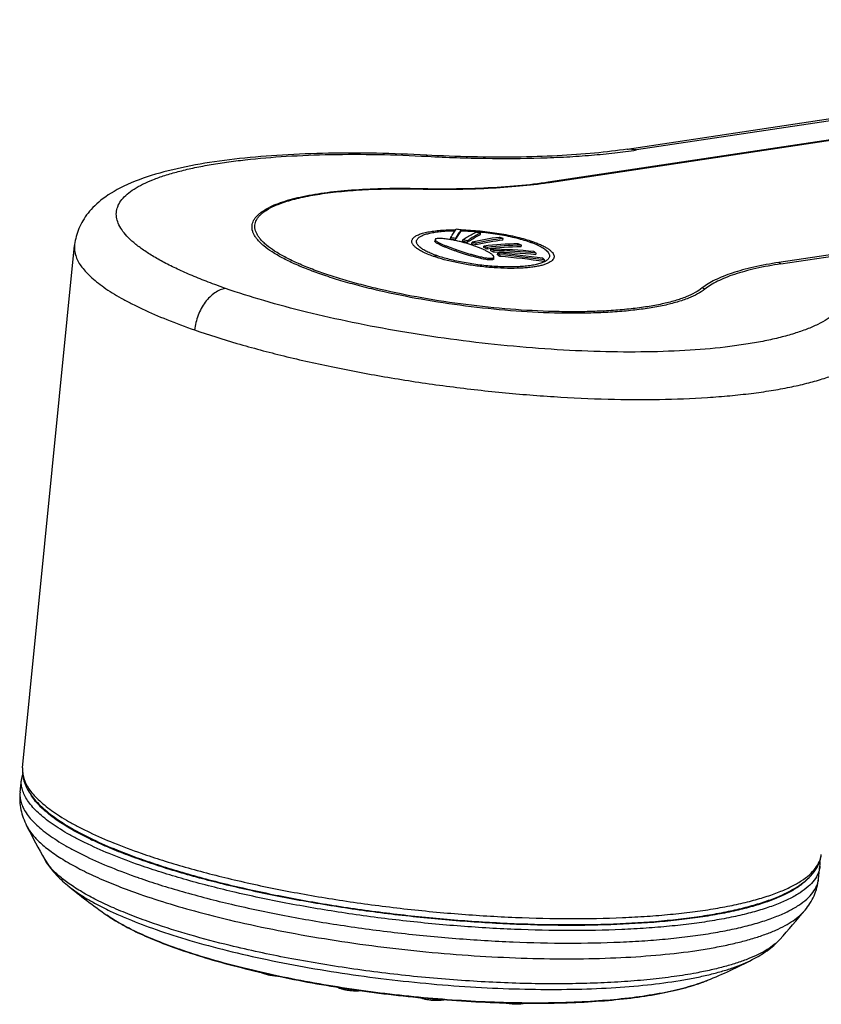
# Model space of a CAD drawing. Header units: millimetres. Extents: x 290 to 825, y 194 to 728.
# Tile 2 of 25: x 290 to 338, y 314 to 372. Entities that reach past the tile are written whole.
import ezdxf

# ---------------------------------------------------------------- set-up
doc = ezdxf.new("R2010")
doc.units = ezdxf.units.MM
doc.header["$LTSCALE"] = 65.395
doc.layers.get('0').update_dxf_attribs({"linetype": 'CONTINUOUS'})

msp = doc.modelspace()

# ---------------------------------------------------------------- linework, layer by layer
at = {"color": 7, "linetype": 'CONTINUOUS'}
for p, q in [((326.661, 364.612), (378.06, 372.346)), ((353.765, 367.422), (321.939, 362.633)), ((335.843, 357.753), (367.669, 362.542)), ((316.727, 359.695), (316.737, 359.792)), ((317.894, 359.505), (317.904, 359.602)), ((315.182, 359.209), (315.171, 359.113)), ((316.105, 359.229), (316.116, 359.325)), ((316.401, 359.279), (316.391, 359.182)), ((316.827, 359.097), (316.837, 359.194)), ((317.098, 359.134), (317.087, 359.038)), ((317.38, 358.962), (317.39, 359.058)), ((317.628, 358.988), (317.618, 358.892)), ((319.24, 359.176), (319.251, 359.272)), ((320.327, 358.782), (320.338, 358.879)), ((290.536, 327.648), (293.636, 358.845)), ((318.093, 358.726), (318.104, 358.822)), ((318.303, 358.74), (318.292, 358.643)), ((318.509, 358.542), (318.52, 358.638)), ((318.689, 358.548), (318.679, 358.451)), ((318.92, 358.3), (318.93, 358.396)), ((319.062, 358.298), (319.052, 358.201)), ((321.212, 358.304), (321.223, 358.401)), ((318.688, 358.063), (318.699, 358.16)), ((321.705, 357.893), (321.716, 357.99)), ((290.383, 326.196), (290.464, 326.942)), ((338.103, 321.019), (338.184, 321.765))]:
    msp.add_line(p, q, dxfattribs=at)
at = {"color": 9, "linetype": 'CONTINUOUS'}
for p, q in [((378.62, 372.295), (327.221, 364.561)), ((322.013, 362.626), (353.838, 367.415)), ((367.56, 362.629), (335.734, 357.84)), ((314.174, 362.234), (314.196, 362.233)), ((293.216, 320.627), (293.216, 320.627)), ((297.44, 321.088), (297.459, 321.082)), ((299.91, 316.805), (299.87, 316.819)), ((334.14, 316.187), (334.141, 316.187)), ((334.14, 316.187), (334.141, 316.187)), ((334.141, 316.187), (334.141, 316.187))]:
    msp.add_line(p, q, dxfattribs=at)
at = {"color": 7, "linetype": 'CONTINUOUS'}
for points in [[(314.288, 364.273), (313.913, 364.29), (313.539, 364.307), (313.166, 364.321), (312.794, 364.334), (312.423, 364.345), (312.053, 364.354), (311.685, 364.362), (311.319, 364.368), (310.954, 364.373), (310.592, 364.375), (310.231, 364.377), (309.871, 364.376), (309.514, 364.374), (309.159, 364.37), (308.806, 364.365), (308.455, 364.357), (308.107, 364.349), (307.76, 364.338), (307.416, 364.326), (307.075, 364.312), (306.736, 364.296), (306.399, 364.279), (306.066, 364.26), (305.735, 364.239), (305.407, 364.217), (305.082, 364.193), (304.76, 364.167), (304.441, 364.14), (304.125, 364.11), (303.812, 364.079), (303.502, 364.046), (303.195, 364.012), (302.891, 363.975), (302.59, 363.937), (302.293, 363.897), (301.999, 363.855), (301.708, 363.811), (301.421, 363.765), (301.137, 363.717), (300.856, 363.667), (300.579, 363.614), (300.305, 363.56), (300.033, 363.503), (299.765, 363.444), (299.501, 363.383), (299.239, 363.319), (298.98, 363.252), (298.725, 363.182), (298.473, 363.109), (298.225, 363.034), (297.98, 362.955), (297.737, 362.872), (297.498, 362.785), (297.261, 362.694), (297.028, 362.599), (296.803, 362.501), (296.586, 362.4), (296.38, 362.297), (296.183, 362.194), (295.997, 362.089), (295.822, 361.983), (295.656, 361.877), (295.5, 361.771), (295.353, 361.664), (295.214, 361.556), (295.084, 361.449), (294.961, 361.341), (294.845, 361.232), (294.736, 361.123), (294.633, 361.013), (294.536, 360.902), (294.444, 360.791), (294.358, 360.678), (294.278, 360.565), (294.202, 360.451), (294.132, 360.337), (294.066, 360.221), (294.005, 360.105), (293.949, 359.989), (293.897, 359.871), (293.85, 359.753), (293.807, 359.634), (293.769, 359.514), (293.735, 359.394), (293.706, 359.273), (293.68, 359.151), (293.659, 359.029), (293.643, 358.905), (293.636, 358.845)], [(326.661, 364.612), (326.442, 364.58), (326.209, 364.547), (325.971, 364.516), (325.728, 364.485), (325.481, 364.456), (325.229, 364.428), (324.972, 364.401), (324.711, 364.375), (324.446, 364.35), (324.177, 364.327), (323.903, 364.304), (323.626, 364.283), (323.344, 364.264), (323.059, 364.245), (322.77, 364.228), (322.478, 364.213), (322.182, 364.198), (321.882, 364.185), (321.58, 364.174), (321.274, 364.163), (320.964, 364.154), (320.652, 364.147), (320.337, 364.141), (320.019, 364.136), (319.699, 364.133), (319.376, 364.131), (319.05, 364.131), (318.722, 364.132), (318.391, 364.134), (318.059, 364.138), (317.724, 364.143), (317.387, 364.15), (317.049, 364.158), (316.708, 364.168), (316.366, 364.179), (316.023, 364.191), (315.678, 364.205), (315.331, 364.22), (314.984, 364.237), (314.288, 364.273)], [(321.939, 362.633), (321.735, 362.603), (321.517, 362.573), (321.295, 362.544), (321.069, 362.516), (320.84, 362.489), (320.607, 362.464), (320.371, 362.44), (320.131, 362.417), (319.888, 362.395), (319.642, 362.375), (319.393, 362.356), (319.14, 362.338), (318.885, 362.322), (318.627, 362.306), (318.365, 362.293), (318.101, 362.28), (317.835, 362.269), (317.565, 362.259), (317.293, 362.25), (317.019, 362.243), (316.742, 362.237), (316.463, 362.233), (316.182, 362.229), (315.899, 362.227), (315.614, 362.227), (315.327, 362.227), (315.038, 362.23), (314.747, 362.233), (314.455, 362.238), (313.939, 362.248)], [(313.939, 362.248), (313.69, 362.252), (313.442, 362.254), (313.197, 362.256), (312.952, 362.255), (312.71, 362.254), (312.47, 362.251), (312.231, 362.247), (311.994, 362.242), (311.76, 362.235), (311.528, 362.227), (311.298, 362.218), (311.07, 362.208), (310.845, 362.196), (310.622, 362.183), (310.402, 362.169), (310.185, 362.153), (309.97, 362.136), (309.758, 362.118), (309.549, 362.098), (309.343, 362.078), (309.14, 362.056), (308.94, 362.033), (308.743, 362.008), (308.549, 361.982), (308.359, 361.955), (308.172, 361.927), (307.988, 361.898), (307.808, 361.867), (307.631, 361.835), (307.458, 361.802), (307.288, 361.768), (307.123, 361.732), (306.96, 361.695), (306.802, 361.657), (306.647, 361.617), (306.496, 361.577), (306.349, 361.535), (306.206, 361.491), (306.067, 361.447), (305.932, 361.401), (305.801, 361.354), (305.674, 361.305), (305.551, 361.255), (305.433, 361.204), (305.315, 361.149)]]:
    msp.add_lwpolyline(points, dxfattribs=at)
at = {"color": 9, "linetype": 'CONTINUOUS'}
for centre, radius, start, end in [((317.982, 389.418), 27.093, 278.40497, 278.55665), ((304.037, 342.945), 21.729, 244.20693, 244.59644), ((327.831, 323.831), 9.595, 290.39613, 290.71201), ((327.978, 323.444), 9.182, 290.70794, 291.40979), ((328.195, 322.892), 8.588, 291.40194, 292.41)]:
    msp.add_arc(centre, radius, start, end, dxfattribs=at)
at = {"color": 7, "linetype": 'CONTINUOUS'}
for centre, radius, start, end in [((314.053, 339.365), 20.602, 82.5146, 83.32711), ((314.579, 342.695), 17.231, 78.87509, 79.78623), ((314.207, 346.74), 12.633, 80.0475, 81.35993), ((314.192, 346.687), 12.784, 80.04824, 81.34515), ((314.666, 349.054), 10.273, 76.3647, 77.85657), ((314.639, 348.99), 10.438, 76.37201, 77.84035), ((315.188, 351.043), 8.216, 72.7969, 74.52392), ((321.23, 341.873), 17.608, 97.23947, 102.59631), ((315.152, 350.984), 8.379, 72.81162, 74.50517), ((321.454, 341.745), 17.571, 97.23907, 102.61248), ((321.43, 342.048), 17.362, 97.21186, 102.65006), ((320.921, 332.671), 26.302, 91.70053, 96.14835), ((321.1, 332.796), 26.094, 91.67406, 96.1532), ((315.725, 347.507), 12.282, 73.31779, 74.47897), ((317.206, 351.728), 7.806, 66.35093, 67.9229), ((316.118, 353.686), 5.414, 66.31299, 68.59618), ((316.075, 353.653), 5.553, 66.34396, 68.56972), ((321.097, 332.56), 26.233, 91.68165, 96.13697), ((316.808, 355.144), 3.8, 60.49299, 63.3953), ((317.645, 320.195), 38.453, 84.87694, 88.69714), ((316.764, 355.139), 3.914, 60.5414, 63.35847), ((317.73, 320.128), 38.335, 84.7883, 88.58154), ((317.745, 320.241), 38.318, 84.79267, 88.58762), ((315.527, 316.618), 41.917, 81.64884, 85.34302), ((315.576, 316.608), 41.835, 81.56051, 85.21961), ((318.87, 354.934), 4.19, 55.83405, 58.17771), ((315.566, 316.555), 41.792, 81.55191, 85.2148), ((320.006, 356.373), 2.354, 43.4078, 46.86789), ((292.181, 326.754), 1.728, 162.37192, 173.75063), ((329.724, 343.956), 43.681, 206.90753, 209.92959), ((336.479, 321.95), 1.714, 353.81963, 5.29617), ((315.637, 347.741), 35.183, 230.41271, 235.20708), ((303.504, 346.786), 43.656, 317.68642, 320.71025), ((318.057, 347.478), 35.183, 292.40981, 297.20418)]:
    msp.add_arc(centre, radius, start, end, dxfattribs=at)
at = {"color": 9, "linetype": 'CONTINUOUS'}
for points, knots in [([(302.662, 356.289), (302.314, 356.411), (301.644, 356.655), (300.683, 357.039), (299.805, 357.429), (299.014, 357.821), (298.312, 358.215), (297.702, 358.609), (297.189, 359.002), (296.773, 359.391), (296.456, 359.777), (296.24, 360.16), (296.146, 360.483), (296.128, 360.732), (296.142, 360.912), (296.183, 361.09), (296.274, 361.328), (296.462, 361.62), (296.785, 361.942), (297.206, 362.247), (297.725, 362.534), (298.34, 362.803), (299.048, 363.053), (299.846, 363.283), (300.731, 363.492), (301.699, 363.679), (302.745, 363.843), (304.279, 364.035), (306.353, 364.208), (309.002, 364.31), (311.823, 364.307), (313.754, 364.236), (314.738, 364.183)], [0, 0, 0, 0, 0.039539, 0.076564, 0.110942, 0.142566, 0.171359, 0.197279, 0.220336, 0.240613, 0.258294, 0.273723, 0.287465, 0.29397, 0.300384, 0.306838, 0.313458, 0.327633, 0.343696, 0.362142, 0.383265, 0.407215, 0.434052, 0.463768, 0.496311, 0.531592, 0.569493, 0.609875, 0.697414, 0.792751, 0.894216, 1, 1, 1, 1]), ([(314.738, 364.183), (314.732, 364.194), (314.719, 364.212), (314.698, 364.235), (314.675, 364.25), (314.658, 364.254), (314.651, 364.254)], [0, 0, 0, 0, 0.312922, 0.576099, 0.799537, 1, 1, 1, 1]), ([(314.738, 364.183), (315.892, 364.121), (318.144, 364.042), (320.916, 364.056), (323.024, 364.144), (324.5, 364.244), (325.892, 364.379), (326.788, 364.496), (327.221, 364.561)], [0, 0, 0, 0, 0.277216, 0.540333, 0.664638, 0.783123, 0.895114, 1, 1, 1, 1]), ([(326.661, 364.612), (326.753, 364.626), (326.943, 364.631), (327.13, 364.591), (327.221, 364.561)], [0, 0, 0, 0, 0.493082, 1, 1, 1, 1]), ([(314.196, 362.233), (314.909, 362.217), (316.297, 362.208), (318.312, 362.265), (320.183, 362.393), (321.376, 362.532), (321.942, 362.616)], [0, 0, 0, 0, 0.275384, 0.536239, 0.778879, 1, 1, 1, 1]), ([(321.939, 362.633), (321.945, 362.634), (321.97, 362.636), (321.995, 362.632), (322.013, 362.626)], [0, 0, 0, 0, 0.246431, 1, 1, 1, 1]), ([(304.89, 360.815), (304.971, 360.879), (305.153, 361.003), (305.461, 361.168), (305.819, 361.323), (306.226, 361.468), (306.68, 361.602), (307.373, 361.772), (308.345, 361.948), (309.628, 362.103), (311.046, 362.205), (312.577, 362.252), (313.632, 362.246), (314.174, 362.234)], [0, 0, 0, 0, 0.032476, 0.069115, 0.110105, 0.155521, 0.205357, 0.259542, 0.380441, 0.516889, 0.667089, 0.828916, 1, 1, 1, 1]), ([(314.174, 362.243), (314.176, 362.243), (314.184, 362.242), (314.192, 362.238), (314.196, 362.233)], [0, 0, 0, 0, 0.230348, 1, 1, 1, 1]), ([(331.154, 356.319), (331.022, 356.212), (330.708, 356.012), (330.157, 355.762), (329.492, 355.54), (328.72, 355.347), (327.846, 355.187), (326.878, 355.06), (325.827, 354.967), (324.701, 354.91), (323.512, 354.889), (321.832, 354.91), (319.659, 355.028), (317.028, 355.3), (314.436, 355.694), (312.349, 356.116), (310.775, 356.504), (309.687, 356.808), (308.679, 357.127), (307.76, 357.459), (306.939, 357.8), (306.222, 358.147), (305.618, 358.496), (305.194, 358.799), (304.92, 359.043), (304.755, 359.217), (304.621, 359.39), (304.519, 359.561), (304.449, 359.731), (304.413, 359.898), (304.41, 360.064), (304.441, 360.225), (304.505, 360.383), (304.603, 360.535), (304.733, 360.681), (304.835, 360.771), (304.89, 360.815)], [0, 0, 0, 0, 0.01738, 0.037969, 0.061892, 0.089122, 0.119538, 0.152948, 0.189105, 0.227724, 0.268481, 0.311029, 0.399979, 0.491429, 0.582099, 0.668737, 0.709575, 0.748277, 0.784511, 0.81798, 0.848429, 0.875651, 0.899507, 0.919951, 0.928922, 0.937095, 0.944519, 0.951271, 0.95746, 0.963233, 0.968774, 0.974292, 0.980002, 0.986093, 0.99272, 1, 1, 1, 1]), ([(315.087, 358.205), (314.969, 358.246), (314.748, 358.329), (314.447, 358.465), (314.199, 358.603), (314.03, 358.724), (313.927, 358.823), (313.869, 358.892), (313.827, 358.961), (313.8, 359.029), (313.791, 359.096), (313.798, 359.163), (313.823, 359.226), (313.864, 359.287), (313.921, 359.345), (313.994, 359.4), (314.082, 359.453), (314.228, 359.521), (314.448, 359.597), (314.755, 359.669), (315.113, 359.726), (315.674, 359.784), (316.117, 359.797), (316.423, 359.796)], [0, 0, 0, 0, 0.083322, 0.15694, 0.220154, 0.272679, 0.29504, 0.314961, 0.332693, 0.348644, 0.363415, 0.377775, 0.392579, 0.408611, 0.426482, 0.446624, 0.469319, 0.494719, 0.553874, 0.624165, 0.705007, 0.795453, 1, 1, 1, 1]), ([(315.286, 358.248), (315.178, 358.286), (314.976, 358.362), (314.698, 358.486), (314.468, 358.612), (314.287, 358.739), (314.173, 358.85), (314.113, 358.939), (314.085, 359.002), (314.072, 359.064), (314.073, 359.125), (314.091, 359.184), (314.123, 359.241), (314.17, 359.295), (314.256, 359.368), (314.403, 359.45), (314.622, 359.532), (314.892, 359.601), (315.208, 359.657), (315.707, 359.716), (316.103, 359.732), (316.378, 359.735)], [0, 0, 0, 0, 0.084717, 0.159846, 0.224696, 0.278957, 0.322909, 0.34144, 0.358077, 0.373353, 0.387971, 0.402755, 0.418509, 0.435894, 0.455398, 0.501893, 0.559367, 0.628023, 0.707401, 0.796666, 1, 1, 1, 1]), ([(316.731, 359.733), (317.092, 359.726), (317.82, 359.684), (318.888, 359.551), (319.746, 359.383), (320.377, 359.218), (320.668, 359.126), (320.806, 359.078)], [0, 0, 0, 0, 0.261685, 0.527703, 0.779329, 0.894459, 1, 1, 1, 1]), ([(316.737, 359.792), (317.117, 359.783), (317.88, 359.735), (318.998, 359.592), (319.895, 359.415), (320.554, 359.241), (320.858, 359.145), (321.002, 359.095)], [0, 0, 0, 0, 0.262666, 0.528506, 0.779595, 0.894525, 1, 1, 1, 1]), ([(321.002, 359.095), (321.097, 359.062), (321.277, 358.995), (321.529, 358.887), (321.748, 358.777), (321.933, 358.665), (322.081, 358.553), (322.193, 358.441), (322.267, 358.329), (322.296, 358.233), (322.295, 358.16), (322.279, 358.089), (322.229, 358.001), (322.131, 357.908), (321.994, 357.823), (321.82, 357.747), (321.61, 357.679), (321.365, 357.621), (321.087, 357.572), (320.78, 357.534), (320.321, 357.497), (319.697, 357.481), (318.907, 357.506), (318.088, 357.574), (317.269, 357.681), (316.482, 357.823), (315.756, 357.994), (315.299, 358.131), (315.087, 358.205)], [0, 0, 0, 0, 0.03289, 0.062837, 0.08965, 0.113204, 0.133468, 0.150555, 0.164812, 0.176992, 0.182719, 0.188451, 0.200683, 0.215069, 0.232406, 0.253068, 0.277183, 0.304719, 0.335531, 0.369412, 0.406076, 0.48644, 0.573687, 0.664564, 0.755744, 0.843997, 0.92631, 1, 1, 1, 1]), ([(320.806, 359.078), (320.822, 359.079), (320.888, 359.081), (320.953, 359.088), (321.002, 359.095)], [0, 0, 0, 0, 0.24733, 1, 1, 1, 1]), ([(320.806, 359.078), (320.938, 359.032), (321.181, 358.939), (321.463, 358.804), (321.651, 358.692), (321.765, 358.611), (321.859, 358.531), (321.932, 358.451), (321.984, 358.371), (322.014, 358.292), (322.021, 358.213), (322.004, 358.137), (321.963, 358.065), (321.899, 357.997), (321.815, 357.934), (321.749, 357.897), (321.713, 357.879)], [0, 0, 0, 0, 0.207143, 0.384394, 0.461129, 0.529771, 0.590415, 0.643441, 0.689604, 0.730284, 0.767673, 0.804658, 0.844281, 0.889029, 0.940596, 1, 1, 1, 1]), ([(293.636, 358.845), (293.627, 358.747), (293.629, 358.545), (293.697, 358.239), (293.829, 357.929), (294.022, 357.617), (294.277, 357.302), (294.592, 356.985), (294.967, 356.665), (295.4, 356.344), (295.891, 356.021), (296.438, 355.699), (297.041, 355.377), (297.943, 354.937), (299.2, 354.397), (300.254, 354.006), (300.811, 353.812)], [0, 0, 0, 0, 0.032107, 0.065627, 0.10175, 0.141409, 0.185281, 0.233828, 0.287348, 0.346021, 0.409934, 0.479105, 0.553501, 0.633044, 0.807077, 1, 1, 1, 1]), ([(315.286, 358.248), (315.27, 358.243), (315.204, 358.226), (315.137, 358.213), (315.087, 358.205)], [0, 0, 0, 0, 0.253426, 1, 1, 1, 1]), ([(321.713, 357.879), (321.644, 357.845), (321.486, 357.784), (321.219, 357.712), (320.906, 357.655), (320.55, 357.612), (320.156, 357.585), (319.576, 357.57), (318.806, 357.593), (317.864, 357.679), (316.936, 357.82), (316.199, 357.978), (315.657, 358.126), (315.406, 358.206), (315.286, 358.248)], [0, 0, 0, 0, 0.035328, 0.077589, 0.126533, 0.181664, 0.24228, 0.307554, 0.448265, 0.595788, 0.741926, 0.878944, 0.941851, 1, 1, 1, 1]), ([(335.734, 357.84), (335.228, 357.764), (334.497, 357.632), (333.571, 357.403), (332.961, 357.221), (332.413, 357.022), (331.929, 356.808), (331.511, 356.579), (331.264, 356.407), (331.154, 356.319)], [0, 0, 0, 0, 0.31511, 0.456789, 0.587468, 0.707, 0.815397, 0.912886, 1, 1, 1, 1]), ([(335.734, 357.84), (335.755, 357.833), (335.797, 357.808), (335.829, 357.773), (335.843, 357.753)], [0, 0, 0, 0, 0.47524, 1, 1, 1, 1]), ([(302.662, 356.289), (302.553, 356.273), (302.328, 356.207), (302.01, 356.03), (301.709, 355.778), (301.436, 355.462), (301.201, 355.094), (301.013, 354.686), (300.878, 354.256), (300.826, 353.96), (300.811, 353.812)], [0, 0, 0, 0, 0.101107, 0.210881, 0.329732, 0.45673, 0.589964, 0.726872, 0.864544, 1, 1, 1, 1]), ([(339.709, 355.479), (339.636, 355.35), (339.447, 355.094), (339.077, 354.749), (338.608, 354.425), (338.042, 354.121), (337.382, 353.84), (336.631, 353.582), (335.791, 353.349), (334.867, 353.142), (333.862, 352.962), (332.38, 352.753), (330.362, 352.572), (327.772, 352.476), (324.998, 352.498), (322.092, 352.637), (319.109, 352.887), (316.107, 353.243), (313.143, 353.695), (310.271, 354.233), (307.546, 354.846), (305.02, 355.52), (303.419, 356.025), (302.662, 356.289)], [0, 0, 0, 0, 0.011679, 0.024798, 0.039654, 0.056424, 0.075201, 0.096021, 0.118873, 0.143719, 0.170492, 0.199109, 0.261442, 0.329754, 0.402899, 0.47961, 0.55853, 0.63825, 0.717343, 0.794392, 0.868029, 0.936959, 1, 1, 1, 1]), ([(331.303, 356.245), (331.282, 356.264), (331.235, 356.296), (331.181, 356.314), (331.154, 356.319)], [0, 0, 0, 0, 0.503437, 1, 1, 1, 1]), ([(300.811, 353.812), (301.647, 353.521), (303.414, 352.963), (306.203, 352.222), (309.212, 351.549), (312.383, 350.958), (315.656, 350.464), (318.97, 350.077), (322.26, 349.806), (325.466, 349.658), (328.526, 349.637), (330.957, 349.729), (332.784, 349.873), (334.052, 350.01), (335.243, 350.178), (336.351, 350.377), (337.371, 350.605), (338.298, 350.862), (339.128, 351.145), (339.857, 351.454), (340.393, 351.74), (340.766, 351.982), (341.21, 352.313), (341.53, 352.645), (341.702, 352.945)], [0, 0, 0, 0, 0.063062, 0.132029, 0.205709, 0.282799, 0.361921, 0.441654, 0.52057, 0.597262, 0.67038, 0.738662, 0.770632, 0.80098, 0.82959, 0.856361, 0.881208, 0.904065, 0.924891, 0.943677, 0.960455, 0.96812, 0.975323, 1, 1, 1, 1]), ([(290.536, 327.648), (290.526, 327.547), (290.527, 327.339), (290.593, 327.024), (290.722, 326.707), (290.912, 326.386), (291.162, 326.063), (291.473, 325.739), (291.842, 325.412), (292.269, 325.085), (292.754, 324.759), (293.294, 324.432), (293.889, 324.108), (294.78, 323.665), (296.021, 323.126), (297.063, 322.738), (297.614, 322.546)], [0, 0, 0, 0, 0.033148, 0.067636, 0.104592, 0.144919, 0.189281, 0.238144, 0.291813, 0.350479, 0.414239, 0.483123, 0.557107, 0.636123, 0.808793, 1, 1, 1, 1]), ([(297.539, 321.828), (296.987, 322.021), (295.943, 322.41), (294.699, 322.95), (293.807, 323.394), (293.211, 323.719), (292.67, 324.046), (292.186, 324.374), (291.758, 324.702), (291.39, 325.029), (291.08, 325.354), (290.831, 325.678), (290.642, 325.999), (290.516, 326.318), (290.452, 326.633), (290.453, 326.841), (290.464, 326.942)], [0, 0, 0, 0, 0.191428, 0.364241, 0.443298, 0.517301, 0.586183, 0.649921, 0.708545, 0.762157, 0.810949, 0.855234, 0.895486, 0.932382, 0.966838, 1, 1, 1, 1]), ([(290.383, 326.196), (290.372, 326.095), (290.371, 325.887), (290.435, 325.572), (290.561, 325.254), (290.749, 324.934), (290.997, 324.611), (291.306, 324.285), (291.674, 323.959), (292.1, 323.632), (292.583, 323.304), (293.122, 322.978), (293.717, 322.653), (294.607, 322.209), (295.847, 321.669), (296.889, 321.281), (297.44, 321.088)], [0, 0, 0, 0, 0.033188, 0.067668, 0.104584, 0.14485, 0.189145, 0.237941, 0.291553, 0.350173, 0.413904, 0.482776, 0.556767, 0.635811, 0.808596, 1, 1, 1, 1]), ([(294.582, 323.381), (294.155, 323.587), (293.547, 323.906), (292.797, 324.371), (292.316, 324.707), (291.897, 325.042), (291.539, 325.377), (291.245, 325.71), (291.084, 325.941), (291.016, 326.056)], [0, 0, 0, 0, 0.315091, 0.45613, 0.586071, 0.705023, 0.813267, 0.911318, 1, 1, 1, 1]), ([(290.772, 324.188), (290.864, 324.006), (291.044, 323.741), (291.336, 323.411), (291.703, 323.052), (292.263, 322.605), (293.056, 322.088), (293.99, 321.573), (295.058, 321.065), (296.254, 320.567), (297.099, 320.255), (297.541, 320.101)], [0, 0, 0, 0, 0.075765, 0.118346, 0.164337, 0.267056, 0.384614, 0.517094, 0.664217, 0.825435, 1, 1, 1, 1]), ([(337.452, 321.016), (337.324, 320.878), (337.017, 320.611), (336.468, 320.26), (335.802, 319.932), (335.023, 319.629), (334.135, 319.352), (333.141, 319.102), (332.047, 318.882), (330.859, 318.692), (329.583, 318.533), (327.726, 318.36), (325.237, 318.233), (322.087, 318.217), (318.772, 318.334), (315.363, 318.583), (311.932, 318.957), (309.096, 319.371), (306.873, 319.76), (304.748, 320.175), (302.232, 320.745), (299.837, 321.406), (298.07, 321.975), (296.864, 322.405), (295.752, 322.846), (295.049, 323.159), (294.715, 323.317)], [0, 0, 0, 0, 0.01286, 0.027631, 0.044487, 0.063508, 0.08471, 0.108064, 0.13351, 0.160959, 0.190305, 0.221421, 0.288388, 0.360607, 0.43667, 0.515067, 0.594226, 0.672559, 0.710924, 0.748498, 0.820531, 0.887257, 0.918234, 0.94743, 0.974721, 1, 1, 1, 1]), ([(297.614, 322.546), (298.037, 322.399), (298.91, 322.11), (300.757, 321.558), (303.236, 320.92), (306.382, 320.256), (309.695, 319.69), (313.107, 319.235), (316.545, 318.901), (319.938, 318.693), (323.216, 318.617), (325.842, 318.665), (327.832, 318.774), (329.224, 318.887), (330.539, 319.032), (331.769, 319.209), (332.907, 319.417), (333.949, 319.654), (334.751, 319.88), (335.339, 320.076), (335.86, 320.271), (336.443, 320.527), (337.051, 320.868), (337.543, 321.232), (337.916, 321.619), (338.129, 321.97), (338.228, 322.255), (338.256, 322.399), (338.264, 322.47)], [0, 0, 0, 0, 0.031808, 0.065349, 0.137008, 0.21364, 0.293767, 0.375822, 0.458185, 0.539233, 0.617375, 0.691091, 0.725849, 0.758988, 0.790359, 0.819828, 0.847274, 0.8726, 0.89573, 0.906456, 0.91662, 0.935257, 0.951693, 0.966052, 0.978577, 0.989679, 0.994893, 1, 1, 1, 1]), ([(298.351, 318.354), (297.936, 318.498), (297.139, 318.788), (296.01, 319.251), (294.998, 319.724), (294.107, 320.203), (293.345, 320.685), (292.715, 321.168), (292.221, 321.649), (291.966, 321.992), (291.869, 322.162)], [0, 0, 0, 0, 0.172828, 0.33285, 0.479333, 0.611727, 0.729719, 0.83332, 0.923013, 1, 1, 1, 1]), ([(338.184, 321.765), (338.176, 321.694), (338.149, 321.55), (338.052, 321.264), (337.842, 320.913), (337.473, 320.524), (336.984, 320.159), (336.379, 319.818), (335.797, 319.561), (335.277, 319.366), (334.691, 319.169), (333.89, 318.942), (332.85, 318.704), (331.712, 318.496), (330.483, 318.318), (329.169, 318.172), (327.777, 318.058), (325.787, 317.948), (323.16, 317.9), (319.882, 317.975), (316.486, 318.182), (313.045, 318.516), (309.631, 318.971), (306.315, 319.537), (303.166, 320.201), (300.685, 320.839), (298.836, 321.392), (297.962, 321.681), (297.539, 321.828)], [0, 0, 0, 0, 0.005107, 0.010316, 0.021391, 0.033877, 0.048192, 0.064582, 0.083175, 0.093317, 0.104024, 0.127116, 0.15241, 0.17983, 0.209277, 0.240632, 0.273761, 0.308514, 0.382236, 0.460401, 0.541488, 0.623902, 0.706013, 0.786201, 0.862893, 0.934606, 0.968171, 1, 1, 1, 1]), ([(293.216, 320.627), (293.359, 320.509), (293.67, 320.273), (294.18, 319.936), (294.755, 319.6), (295.393, 319.267), (296.091, 318.936), (297.13, 318.489), (297.949, 318.182), (298.514, 317.985)], [0, 0, 0, 0, 0.093621, 0.196377, 0.308307, 0.429335, 0.559292, 0.697937, 1, 1, 1, 1]), ([(297.459, 321.082), (297.881, 320.934), (298.755, 320.646), (300.604, 320.093), (303.086, 319.455), (306.234, 318.791), (309.55, 318.225), (312.964, 317.77), (316.405, 317.436), (319.801, 317.229), (323.079, 317.153), (325.706, 317.202), (327.696, 317.312), (329.088, 317.426), (330.402, 317.572), (331.631, 317.75), (332.769, 317.958), (333.809, 318.196), (334.61, 318.423), (335.196, 318.62), (335.716, 318.815), (336.298, 319.072), (336.903, 319.413), (337.392, 319.778), (337.762, 320.166), (337.971, 320.518), (338.069, 320.804), (338.095, 320.948), (338.103, 321.019)], [0, 0, 0, 0, 0.031829, 0.065394, 0.137107, 0.213799, 0.293988, 0.376099, 0.458513, 0.539601, 0.617766, 0.691488, 0.726241, 0.75937, 0.790725, 0.820172, 0.847592, 0.872885, 0.895977, 0.906684, 0.916826, 0.935419, 0.951808, 0.966123, 0.978609, 0.989684, 0.994893, 1, 1, 1, 1]), ([(297.541, 320.101), (298.138, 319.892), (299.385, 319.489), (300.646, 319.135), (301.302, 318.962)], [0, 0, 0, 0, 0.48224, 1, 1, 1, 1]), ([(301.302, 318.962), (302.135, 318.742), (303.855, 318.326), (306.51, 317.784), (309.28, 317.313), (312.121, 316.919), (314.993, 316.609), (317.851, 316.388), (320.654, 316.258), (323.359, 316.222), (325.927, 316.279), (328.318, 316.43), (330.181, 316.635), (331.555, 316.849), (332.492, 317.026), (333.361, 317.224), (334.157, 317.442), (334.879, 317.679), (335.524, 317.934), (336.089, 318.206), (336.573, 318.495), (336.974, 318.8), (337.197, 319.026), (337.292, 319.141)], [0, 0, 0, 0, 0.07027, 0.144267, 0.22097, 0.299306, 0.378175, 0.456468, 0.533085, 0.606955, 0.67706, 0.742452, 0.802278, 0.829874, 0.855816, 0.880041, 0.902495, 0.923144, 0.941974, 0.958998, 0.974265, 0.987875, 1, 1, 1, 1]), ([(299.87, 316.819), (299.43, 316.972), (298.598, 317.282), (297.438, 317.782), (296.432, 318.292), (295.831, 318.66), (295.561, 318.848)], [0, 0, 0, 0, 0.292279, 0.557377, 0.793627, 1, 1, 1, 1]), ([(302.929, 317.031), (302.125, 317.226), (300.588, 317.631), (299.071, 318.106), (298.351, 318.354)], [0, 0, 0, 0, 0.520813, 1, 1, 1, 1]), ([(298.514, 317.984), (299.182, 317.752), (300.588, 317.305), (302.801, 316.71), (305.18, 316.166), (307.69, 315.684), (310.293, 315.27), (312.95, 314.93), (315.62, 314.671), (318.265, 314.495), (320.844, 314.405), (323.317, 314.403), (325.65, 314.488), (327.805, 314.658), (329.473, 314.876), (330.692, 315.095), (331.517, 315.274), (332.275, 315.472), (332.964, 315.688), (333.582, 315.921), (333.963, 316.096), (334.14, 316.187)], [0, 0, 0, 0, 0.05858, 0.122143, 0.189842, 0.260748, 0.333871, 0.408183, 0.482631, 0.556164, 0.627744, 0.696369, 0.761094, 0.821047, 0.875458, 0.900382, 0.923693, 0.945338, 0.965279, 0.983498, 1, 1, 1, 1]), ([(335.786, 317.397), (335.684, 317.285), (335.444, 317.065), (335.017, 316.77), (334.507, 316.491), (333.913, 316.23), (333.239, 315.988), (332.487, 315.764), (331.66, 315.561), (331.082, 315.443), (330.781, 315.387)], [0, 0, 0, 0, 0.083503, 0.177748, 0.283759, 0.402092, 0.532976, 0.676402, 0.832185, 1, 1, 1, 1]), ([(331.175, 314.837), (330.988, 314.768), (330.596, 314.635), (329.974, 314.459), (329.298, 314.297), (328.296, 314.097), (326.922, 313.892), (325.142, 313.719), (323.208, 313.615), (321.145, 313.581), (318.983, 313.618), (316.75, 313.726), (314.476, 313.903), (312.192, 314.147), (309.928, 314.455), (307.716, 314.822), (305.585, 315.244), (303.564, 315.714), (301.68, 316.226), (300.481, 316.607), (299.91, 316.805)], [0, 0, 0, 0, 0.018791, 0.039168, 0.061105, 0.084562, 0.135815, 0.192415, 0.253725, 0.319014, 0.387483, 0.458277, 0.530502, 0.603241, 0.67557, 0.746571, 0.815347, 0.881037, 0.942835, 1, 1, 1, 1]), ([(330.781, 315.387), (330.345, 315.306), (329.433, 315.161), (328.006, 314.991), (326.477, 314.864), (324.855, 314.779), (323.154, 314.738), (320.762, 314.741), (318.305, 314.834), (315.805, 315.009), (313.264, 315.241), (310.121, 315.629), (306.46, 316.24), (304.08, 316.751), (302.929, 317.031)], [0, 0, 0, 0, 0.047455, 0.09873, 0.15352, 0.211485, 0.272249, 0.335412, 0.467207, 0.534951, 0.603304, 0.73995, 0.873396, 1, 1, 1, 1])]:
    msp.add_open_spline(points, degree=3, knots=knots, dxfattribs=at)
at = {"color": 7, "linetype": 'CONTINUOUS'}
for points, knots in [([(331.303, 356.245), (331.169, 356.138), (330.851, 355.935), (330.294, 355.682), (329.621, 355.457), (328.839, 355.262), (327.954, 355.1), (326.975, 354.971), (325.911, 354.878), (324.772, 354.82), (323.569, 354.799), (321.868, 354.82), (319.67, 354.94), (317.007, 355.215), (314.384, 355.613), (312.272, 356.04), (310.68, 356.432), (309.579, 356.74), (308.559, 357.063), (307.629, 357.399), (306.797, 357.743), (306.073, 358.094), (305.461, 358.447), (305.032, 358.754), (304.755, 359.001), (304.588, 359.176), (304.452, 359.351), (304.349, 359.524), (304.279, 359.695), (304.242, 359.865), (304.239, 360.032), (304.271, 360.196), (304.336, 360.355), (304.435, 360.508), (304.566, 360.657), (304.67, 360.747), (304.726, 360.792)], [0, 0, 0, 0, 0.017385, 0.03798, 0.061908, 0.089144, 0.119565, 0.15298, 0.189142, 0.227764, 0.268526, 0.311077, 0.400034, 0.49149, 0.582164, 0.668805, 0.709644, 0.748345, 0.784577, 0.818044, 0.84849, 0.875707, 0.899557, 0.919993, 0.92896, 0.937128, 0.944548, 0.951295, 0.957479, 0.963247, 0.968784, 0.974299, 0.980005, 0.986094, 0.99272, 1, 1, 1, 1]), ([(304.726, 360.792), (304.81, 360.859), (305.001, 360.988), (305.205, 361.096), (305.315, 361.149)], [0, 0, 0, 0, 0.468952, 1, 1, 1, 1]), ([(316.116, 359.325), (316.169, 359.418), (316.274, 359.589), (316.39, 359.753), (316.447, 359.828)], [0, 0, 0, 0, 0.531845, 1, 1, 1, 1]), ([(316.391, 359.182), (316.445, 359.276), (316.551, 359.451), (316.669, 359.619), (316.727, 359.695)], [0, 0, 0, 0, 0.532097, 1, 1, 1, 1]), ([(316.737, 359.792), (316.679, 359.716), (316.562, 359.548), (316.456, 359.373), (316.401, 359.279)], [0, 0, 0, 0, 0.467992, 1, 1, 1, 1]), ([(316.837, 359.194), (316.903, 359.238), (317.161, 359.405), (317.43, 359.555), (317.635, 359.652)], [0, 0, 0, 0, 0.260519, 1, 1, 1, 1]), ([(317.087, 359.038), (317.154, 359.083), (317.414, 359.253), (317.686, 359.406), (317.894, 359.505)], [0, 0, 0, 0, 0.26066, 1, 1, 1, 1]), ([(317.904, 359.602), (317.837, 359.569), (317.559, 359.429), (317.293, 359.267), (317.098, 359.134)], [0, 0, 0, 0, 0.239814, 1, 1, 1, 1]), ([(316.397, 358.528), (316.328, 358.552), (316.194, 358.6), (315.996, 358.673), (315.809, 358.745), (315.634, 358.817), (315.474, 358.889), (315.353, 358.95), (315.27, 359), (315.227, 359.031), (315.199, 359.057), (315.18, 359.079), (315.17, 359.1), (315.171, 359.113)], [0, 0, 0, 0, 0.158936, 0.311696, 0.457621, 0.59562, 0.723872, 0.839131, 0.890123, 0.935056, 0.954702, 0.972122, 1, 1, 1, 1]), ([(315.182, 359.209), (315.18, 359.196), (315.191, 359.174), (315.212, 359.151), (315.243, 359.124), (315.289, 359.091), (315.379, 359.039), (315.508, 358.975), (315.679, 358.899), (315.865, 358.824), (316.065, 358.747), (316.275, 358.671), (316.574, 358.566), (316.885, 358.464), (317.211, 358.364), (317.469, 358.289), (317.692, 358.23), (317.877, 358.185), (318.022, 358.152), (318.171, 358.123), (318.323, 358.1), (318.45, 358.088), (318.547, 358.088), (318.592, 358.093), (318.612, 358.097)], [0, 0, 0, 0, 0.011098, 0.018104, 0.02602, 0.044129, 0.064661, 0.110997, 0.16248, 0.217832, 0.276343, 0.337596, 0.40135, 0.535965, 0.606874, 0.680391, 0.756855, 0.796357, 0.836819, 0.878311, 0.920733, 0.963041, 0.982838, 1, 1, 1, 1]), ([(315.267, 359.262), (315.254, 359.26), (315.232, 359.254), (315.204, 359.241), (315.187, 359.227), (315.182, 359.215), (315.182, 359.209)], [0, 0, 0, 0, 0.378802, 0.654167, 0.84834, 1, 1, 1, 1]), ([(318.699, 358.16), (318.701, 358.176), (318.691, 358.204), (318.67, 358.235), (318.641, 358.269), (318.596, 358.311), (318.509, 358.378), (318.381, 358.458), (318.212, 358.549), (318.026, 358.637), (317.756, 358.753), (317.391, 358.886), (317.006, 359.003), (316.678, 359.087), (316.418, 359.147), (316.193, 359.191), (316.006, 359.222), (315.861, 359.243), (315.711, 359.26), (315.557, 359.273), (315.43, 359.276), (315.333, 359.272), (315.288, 359.266), (315.267, 359.262)], [0, 0, 0, 0, 0.013657, 0.021709, 0.030529, 0.050115, 0.071796, 0.119733, 0.17215, 0.227927, 0.286451, 0.410482, 0.543115, 0.612766, 0.68491, 0.759952, 0.798753, 0.838545, 0.879421, 0.921323, 0.963267, 0.98295, 1, 1, 1, 1]), ([(318.602, 358), (318.58, 357.996), (318.533, 357.991), (318.431, 357.992), (318.298, 358.005), (318.139, 358.031), (317.984, 358.062), (317.834, 358.096), (317.641, 358.144), (317.409, 358.206), (317.141, 358.285), (316.804, 358.39), (316.558, 358.472), (316.397, 358.528)], [0, 0, 0, 0, 0.02897, 0.062448, 0.133698, 0.204851, 0.274305, 0.341963, 0.407967, 0.535625, 0.658231, 0.776344, 1, 1, 1, 1]), ([(319.052, 358.201), (319.042, 358.21), (318.998, 358.244), (318.954, 358.276), (318.92, 358.3)], [0, 0, 0, 0, 0.243609, 1, 1, 1, 1]), ([(318.93, 358.396), (318.942, 358.388), (318.987, 358.357), (319.031, 358.323), (319.062, 358.298)], [0, 0, 0, 0, 0.256461, 1, 1, 1, 1]), ([(318.688, 358.063), (318.688, 358.057), (318.683, 358.042), (318.666, 358.024), (318.638, 358.009), (318.615, 358.003), (318.602, 358)], [0, 0, 0, 0, 0.174164, 0.377172, 0.64428, 1, 1, 1, 1]), ([(318.612, 358.097), (318.625, 358.099), (318.648, 358.106), (318.677, 358.12), (318.694, 358.139), (318.698, 358.153), (318.699, 358.16)], [0, 0, 0, 0, 0.355769, 0.622891, 0.825878, 1, 1, 1, 1]), ([(335.843, 357.753), (335.342, 357.678), (334.617, 357.547), (333.699, 357.32), (333.094, 357.139), (332.551, 356.942), (332.071, 356.73), (331.657, 356.503), (331.412, 356.333), (331.303, 356.245)], [0, 0, 0, 0, 0.315085, 0.456759, 0.587436, 0.706971, 0.815375, 0.912874, 1, 1, 1, 1]), ([(290.536, 327.648), (290.523, 327.517), (290.524, 327.25), (290.605, 326.855), (290.758, 326.47), (290.976, 326.097), (291.254, 325.736), (291.588, 325.384), (291.977, 325.038), (292.42, 324.697), (292.917, 324.36), (293.674, 323.901), (294.754, 323.343), (296.207, 322.711), (297.249, 322.323), (297.8, 322.131)], [0, 0, 0, 0, 0.040954, 0.082402, 0.124957, 0.169348, 0.216307, 0.266467, 0.320324, 0.378235, 0.44044, 0.507079, 0.653839, 0.818413, 1, 1, 1, 1]), ([(290.383, 326.196), (290.364, 326.02), (290.354, 325.667), (290.421, 325.146), (290.561, 324.65), (290.696, 324.337), (290.772, 324.188)], [0, 0, 0, 0, 0.255907, 0.508914, 0.757087, 1, 1, 1, 1]), ([(297.8, 322.131), (298.219, 321.984), (299.085, 321.698), (300.915, 321.151), (303.368, 320.521), (306.478, 319.865), (309.752, 319.307), (313.122, 318.859), (316.518, 318.53), (319.868, 318.328), (323.103, 318.255), (326.157, 318.314), (328.557, 318.476), (330.338, 318.676), (331.556, 318.853), (332.687, 319.062), (333.725, 319.301), (334.667, 319.57), (335.508, 319.868), (336.249, 320.198), (336.886, 320.56), (337.419, 320.962), (337.778, 321.342), (337.997, 321.67), (338.126, 321.926), (338.218, 322.193), (338.253, 322.377), (338.264, 322.47)], [0, 0, 0, 0, 0.031544, 0.064767, 0.13566, 0.211397, 0.290542, 0.371558, 0.452856, 0.532839, 0.609947, 0.682702, 0.749757, 0.780781, 0.809966, 0.837212, 0.862444, 0.885619, 0.906736, 0.925852, 0.943104, 0.958734, 0.973112, 0.979986, 0.986725, 0.993382, 1, 1, 1, 1]), ([(291.869, 322.162), (292.038, 321.868), (292.45, 321.315), (292.951, 320.846), (293.216, 320.627)], [0, 0, 0, 0, 0.496502, 1, 1, 1, 1]), ([(337.292, 319.141), (337.398, 319.271), (337.597, 319.547), (337.841, 320.002), (338.018, 320.496), (338.084, 320.843), (338.103, 321.019)], [0, 0, 0, 0, 0.242913, 0.491086, 0.744092, 1, 1, 1, 1]), ([(295.561, 318.848), (295.836, 318.657), (296.447, 318.282), (297.463, 317.766), (298.632, 317.263), (299.467, 316.952), (299.908, 316.798)], [0, 0, 0, 0, 0.208516, 0.445175, 0.709452, 1, 1, 1, 1]), ([(334.141, 316.187), (334.447, 316.344), (335.036, 316.695), (335.558, 317.146), (335.786, 317.397)], [0, 0, 0, 0, 0.503498, 1, 1, 1, 1]), ([(299.908, 316.798), (300.489, 316.596), (301.708, 316.207), (303.626, 315.686), (305.684, 315.21), (307.854, 314.784), (310.105, 314.414), (312.407, 314.107), (314.728, 313.866), (317.034, 313.695), (319.295, 313.595), (321.478, 313.569), (323.553, 313.617), (325.492, 313.737), (327.269, 313.929), (328.634, 314.152), (329.626, 314.369), (330.292, 314.544), (330.903, 314.734), (331.287, 314.877), (331.469, 314.952)], [0, 0, 0, 0, 0.057584, 0.119854, 0.186059, 0.255369, 0.326895, 0.399704, 0.472842, 0.54535, 0.616277, 0.684705, 0.749758, 0.81063, 0.866602, 0.917072, 0.940103, 0.96161, 0.981575, 1, 1, 1, 1]), ([(305.846, 315.188), (305.742, 315.191), (305.537, 315.207), (305.243, 315.255), (305.015, 315.314), (304.856, 315.375), (304.785, 315.41), (304.753, 315.429)], [0, 0, 0, 0, 0.274998, 0.546424, 0.790949, 0.899337, 1, 1, 1, 1]), ([(310.794, 314.327), (310.735, 314.319), (310.609, 314.308), (310.414, 314.306), (310.207, 314.318), (309.998, 314.342), (309.796, 314.377), (309.609, 314.423), (309.442, 314.478), (309.341, 314.524), (309.296, 314.551)], [0, 0, 0, 0, 0.11664, 0.245363, 0.382215, 0.521518, 0.657148, 0.783659, 0.897652, 1, 1, 1, 1]), ([(315.788, 313.79), (315.736, 313.775), (315.622, 313.752), (315.439, 313.737), (315.237, 313.735), (315.024, 313.748), (314.809, 313.773), (314.603, 313.811), (314.413, 313.859), (314.295, 313.9), (314.241, 313.923)], [0, 0, 0, 0, 0.104188, 0.220989, 0.350233, 0.487687, 0.627282, 0.762535, 0.887825, 1, 1, 1, 1]), ([(320.547, 313.584), (320.507, 313.57), (320.419, 313.547), (320.279, 313.528), (320.126, 313.518), (319.901, 313.518), (319.612, 313.541), (319.382, 313.582), (319.27, 313.608)], [0, 0, 0, 0, 0.100152, 0.209027, 0.328678, 0.45792, 0.732134, 1, 1, 1, 1])]:
    msp.add_open_spline(points, degree=3, knots=knots, dxfattribs=at)

doc.saveas('drawing.dxf')
